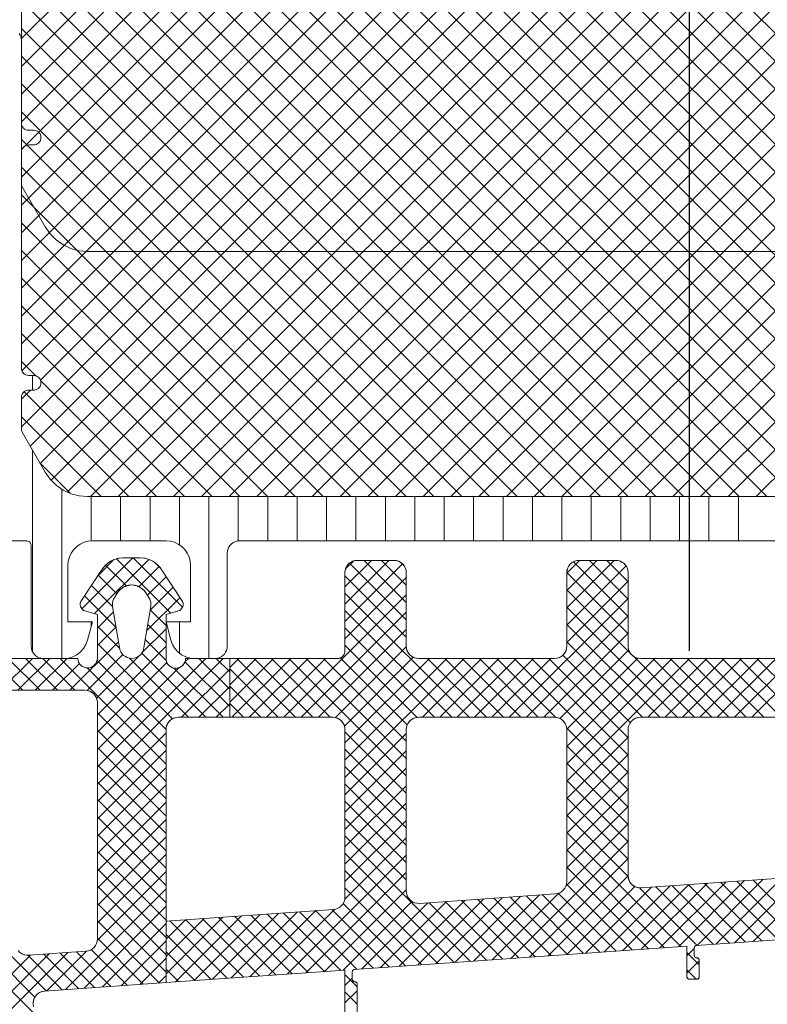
# Model space of a CAD drawing. Header units: metres. Extents: x 69 to 122.5, y -21.4 to -4.6.
# Tile 129 of 250: x 77.3527 to 77.3832, y -12.2938 to -12.2537. Entities that reach past the tile are written whole.
import ezdxf

# ---------------------------------------------------------------- set-up
doc = ezdxf.new("R2010")
doc.units = ezdxf.units.M
doc.header["$LTSCALE"] = 0.02
doc.linetypes.add('center-3', pattern=[5.97125, 2.81, -1.405, 0.35125, -1.405])
doc.layers.add('026_Fensterarbeiten-330 allg.', color=7, linetype='Continuous', lineweight=9)
doc.layers.add('032_Metallarbeiten-Fenster', color=7, linetype='Continuous', lineweight=5)

msp = doc.modelspace()

# ---------------------------------------------------------------- linework, layer by layer
at = {"layer": '026_Fensterarbeiten-330 allg.', "linetype": 'center-3', "lineweight": 25}
msp.add_line((77.38, -12.279409), (77.38, -12.178933), dxfattribs=at)
at = {"layer": '032_Metallarbeiten-Fenster', "color": 251, "linetype": 'Continuous', "lineweight": 9, "true_color": 0x555555}
for p, q in [((77.35275, -12.254435), (77.37577, -12.231415)), ((77.35275, -12.255567), (77.376901, -12.231415)), ((77.35275, -12.256698), (77.378033, -12.231415)), ((77.35275, -12.257829), (77.379164, -12.231415)), ((77.35275, -12.258961), (77.380296, -12.231415)), ((77.35275, -12.260092), (77.381427, -12.231415)), ((77.35275, -12.261223), (77.382558, -12.231415)), ((77.35275, -12.262355), (77.38369, -12.231415)), ((77.35275, -12.263486), (77.384821, -12.231415)), ((77.35275, -12.264618), (77.385952, -12.231415)), ((77.35275, -12.265749), (77.387084, -12.231415)), ((77.35275, -12.26688), (77.388215, -12.231415)), ((77.35275, -12.270274), (77.391609, -12.231415)), ((77.352774, -12.267988), (77.389346, -12.231415)), ((77.353106, -12.27105), (77.392741, -12.231415)), ((77.35352, -12.271767), (77.393872, -12.231415)), ((77.35353, -12.268363), (77.390478, -12.231415)), ((77.353903, -12.231415), (77.395603, -12.273115)), ((77.353969, -12.272449), (77.395003, -12.231415)), ((77.354623, -12.272927), (77.396135, -12.231415)), ((77.355034, -12.231415), (77.396734, -12.273115)), ((77.355566, -12.273115), (77.397266, -12.231415)), ((77.356166, -12.231415), (77.397677, -12.272926)), ((77.356697, -12.273115), (77.398397, -12.231415)), ((77.357297, -12.231415), (77.398331, -12.272449)), ((77.358428, -12.231415), (77.39878, -12.271767)), ((77.35956, -12.231415), (77.399194, -12.271049)), ((77.360691, -12.231415), (77.399549, -12.270274)), ((77.353056, -12.2317), (77.394471, -12.273115)), ((77.357829, -12.273115), (77.399244, -12.2317)), ((77.35275, -12.232525), (77.39334, -12.273115)), ((77.35896, -12.273115), (77.39955, -12.232525)), ((77.35275, -12.233656), (77.392209, -12.273115)), ((77.360092, -12.273115), (77.39955, -12.233656)), ((77.35275, -12.234788), (77.391077, -12.273115)), ((77.361223, -12.273115), (77.39955, -12.234788)), ((77.35275, -12.235919), (77.389946, -12.273115)), ((77.362354, -12.273115), (77.39955, -12.235919)), ((77.35275, -12.23705), (77.388815, -12.273115)), ((77.363486, -12.273115), (77.39955, -12.23705)), ((77.35275, -12.238182), (77.387683, -12.273115)), ((77.364617, -12.273115), (77.39955, -12.238182)), ((77.35275, -12.239313), (77.386552, -12.273115)), ((77.365748, -12.273115), (77.39955, -12.239313)), ((77.35275, -12.240445), (77.38542, -12.273115)), ((77.36688, -12.273115), (77.39955, -12.240445)), ((77.35275, -12.241576), (77.384289, -12.273115)), ((77.368011, -12.273115), (77.39955, -12.241576)), ((77.35275, -12.242707), (77.383158, -12.273115)), ((77.369143, -12.273115), (77.39955, -12.242707)), ((77.35275, -12.243839), (77.382026, -12.273115)), ((77.370274, -12.273115), (77.39955, -12.243839)), ((77.35275, -12.24497), (77.380895, -12.273115)), ((77.371405, -12.273115), (77.39955, -12.24497)), ((77.35275, -12.246101), (77.379764, -12.273115)), ((77.372537, -12.273115), (77.39955, -12.246101)), ((77.35275, -12.247233), (77.378632, -12.273115)), ((77.373668, -12.273115), (77.39955, -12.247233)), ((77.35275, -12.248364), (77.377501, -12.273115)), ((77.374799, -12.273115), (77.39955, -12.248364)), ((77.35275, -12.249496), (77.376369, -12.273115)), ((77.375931, -12.273115), (77.39955, -12.249496)), ((77.35275, -12.250627), (77.375238, -12.273115)), ((77.377062, -12.273115), (77.39955, -12.250627)), ((77.35275, -12.251758), (77.374107, -12.273115)), ((77.378193, -12.273115), (77.39955, -12.251758)), ((77.35275, -12.25289), (77.372975, -12.273115)), ((77.379325, -12.273115), (77.39955, -12.25289)), ((77.35275, -12.254021), (77.371844, -12.273115)), ((77.380456, -12.273115), (77.39955, -12.254021)), ((77.35275, -12.255152), (77.370713, -12.273115)), ((77.381588, -12.273115), (77.39955, -12.255152)), ((77.35275, -12.256284), (77.369581, -12.273115)), ((77.382719, -12.273115), (77.39955, -12.256284)), ((77.35275, -12.257415), (77.36845, -12.273115)), ((77.35275, -12.258547), (77.367318, -12.273115)), ((77.35275, -12.259678), (77.366187, -12.273115)), ((77.35275, -12.260809), (77.365056, -12.273115)), ((77.35275, -12.261941), (77.363924, -12.273115)), ((77.35275, -12.263072), (77.362793, -12.273115)), ((77.35275, -12.264203), (77.361662, -12.273115)), ((77.35275, -12.265335), (77.36053, -12.273115)), ((77.35275, -12.266466), (77.359399, -12.273115)), ((77.35275, -12.267598), (77.353338, -12.268186)), ((77.3532, -12.26877), (77.3532, -12.268171)), ((77.353536, -12.268383), (77.358268, -12.273115)), ((77.35275, -12.269143), (77.353123, -12.26877)), ((77.35286, -12.268839), (77.357136, -12.273115)), ((77.35275, -12.269861), (77.356005, -12.273115)), ((77.3532, -12.279428), (77.3532, -12.271212)), ((77.353513, -12.271755), (77.354738, -12.27298)), ((77.3544, -12.279715), (77.3544, -12.27281)), ((77.3556, -12.27492), (77.3556, -12.273115)), ((77.3568, -12.274915), (77.3568, -12.273115)), ((77.358, -12.274915), (77.358, -12.273115)), ((77.3592, -12.275084), (77.3592, -12.273115)), ((77.3604, -12.279715), (77.3604, -12.273115)), ((77.3616, -12.27492), (77.3616, -12.273115)), ((77.3628, -12.274915), (77.3628, -12.273115)), ((77.364, -12.274915), (77.364, -12.273115)), ((77.3652, -12.274915), (77.3652, -12.273115)), ((77.3664, -12.274915), (77.3664, -12.273115)), ((77.3676, -12.274915), (77.3676, -12.273115)), ((77.3688, -12.274915), (77.3688, -12.273115)), ((77.37, -12.274915), (77.37, -12.273115)), ((77.3712, -12.274915), (77.3712, -12.273115)), ((77.3724, -12.274915), (77.3724, -12.273115)), ((77.3736, -12.274915), (77.3736, -12.273115)), ((77.3748, -12.274915), (77.3748, -12.273115)), ((77.376, -12.274915), (77.376, -12.273115)), ((77.3772, -12.274915), (77.3772, -12.273115)), ((77.3784, -12.274915), (77.3784, -12.273115)), ((77.3796, -12.274915), (77.3796, -12.273115)), ((77.3808, -12.274915), (77.3808, -12.273115)), ((77.382, -12.274915), (77.382, -12.273115)), ((77.355222, -12.277694), (77.3573, -12.275616)), ((77.35932, -12.277627), (77.357309, -12.275616)), ((77.355737, -12.277886), (77.357947, -12.275676)), ((77.355877, -12.276332), (77.356523, -12.275685)), ((77.357034, -12.276755), (77.356184, -12.275905)), ((77.358849, -12.277862), (77.356635, -12.275648)), ((77.357541, -12.276789), (77.358367, -12.275963)), ((77.358388, -12.275987), (77.358239, -12.275839)), ((77.36595, -12.276797), (77.367031, -12.275715)), ((77.36595, -12.277504), (77.367738, -12.275715)), ((77.36595, -12.278211), (77.368301, -12.27586)), ((77.365975, -12.276064), (77.366298, -12.275741)), ((77.36845, -12.278141), (77.366137, -12.275828)), ((77.36845, -12.277434), (77.366731, -12.275715)), ((77.36845, -12.276726), (77.367438, -12.275715)), ((77.368355, -12.275925), (77.36824, -12.27581)), ((77.375, -12.276232), (77.375517, -12.275715)), ((77.375, -12.276939), (77.376224, -12.275715)), ((77.375, -12.277646), (77.376931, -12.275715)), ((77.375, -12.278354), (77.377415, -12.275938)), ((77.3775, -12.277998), (77.375273, -12.275772)), ((77.3775, -12.277291), (77.375923, -12.275715)), ((77.3775, -12.276584), (77.376631, -12.275715)), ((77.356645, -12.277073), (77.355888, -12.276316)), ((77.357897, -12.27714), (77.358655, -12.276382)), ((77.36845, -12.278848), (77.36595, -12.276348)), ((77.36595, -12.278918), (77.36845, -12.276418)), ((77.3775, -12.278705), (77.375, -12.276206)), ((77.356475, -12.27761), (77.355604, -12.27674)), ((77.358003, -12.277741), (77.358939, -12.276806)), ((77.375, -12.279061), (77.3775, -12.276561)), ((77.356616, -12.278459), (77.355321, -12.277163)), ((77.357861, -12.27859), (77.359222, -12.277229)), ((77.36346, -12.282115), (77.36845, -12.277125)), ((77.37101, -12.282115), (77.36595, -12.277055)), ((77.377601, -12.279514), (77.375, -12.276912)), ((77.372652, -12.282115), (77.3775, -12.277268)), ((77.379495, -12.282115), (77.375, -12.27762)), ((77.381845, -12.282115), (77.38655, -12.27741)), ((77.35585, -12.278481), (77.35651, -12.27782)), ((77.35865, -12.27837), (77.358005, -12.277726)), ((77.364167, -12.282115), (77.36845, -12.277832)), ((77.370303, -12.282115), (77.36595, -12.277762)), ((77.373359, -12.282115), (77.3775, -12.277975)), ((77.3556, -12.278402), (77.3556, -12.278215)), ((77.35676, -12.27931), (77.35585, -12.278399)), ((77.35585, -12.279188), (77.356611, -12.278426)), ((77.35865, -12.279078), (77.357904, -12.278332)), ((77.3592, -12.279495), (77.3592, -12.278215)), ((77.378788, -12.282115), (77.375, -12.278327)), ((77.382552, -12.282115), (77.38655, -12.278117)), ((77.357656, -12.279502), (77.35865, -12.278509)), ((77.364874, -12.282115), (77.36845, -12.27854)), ((77.369596, -12.282115), (77.36595, -12.278469)), ((77.374066, -12.282115), (77.3775, -12.278682)), ((77.354729, -12.281015), (77.356712, -12.279032)), ((77.358918, -12.282175), (77.35585, -12.279106)), ((77.35585, -12.282015), (77.35865, -12.279216)), ((77.358657, -12.279792), (77.357803, -12.278938)), ((77.365566, -12.28213), (77.368452, -12.279244)), ((77.368894, -12.282121), (77.36595, -12.279176)), ((77.378081, -12.282115), (77.375, -12.279034)), ((77.355429, -12.281023), (77.356892, -12.27956)), ((77.355817, -12.281341), (77.357542, -12.279617)), ((77.360273, -12.282115), (77.357658, -12.2795)), ((77.37472, -12.282169), (77.377525, -12.279364)), ((77.377589, -12.282331), (77.374839, -12.27958)), ((77.380202, -12.282115), (77.3777, -12.279613)), ((77.352809, -12.281015), (77.351509, -12.279715)), ((77.351901, -12.281015), (77.353201, -12.279715)), ((77.353516, -12.281015), (77.352216, -12.279715)), ((77.352608, -12.281015), (77.353908, -12.279715)), ((77.354223, -12.281015), (77.352923, -12.279715)), ((77.353315, -12.281015), (77.354615, -12.279715)), ((77.35493, -12.281015), (77.35363, -12.279715)), ((77.354022, -12.281015), (77.355117, -12.279921)), ((77.35865, -12.284028), (77.354337, -12.279715)), ((77.355051, -12.279721), (77.355044, -12.279715)), ((77.35865, -12.282614), (77.355836, -12.279799)), ((77.35585, -12.284137), (77.360272, -12.279715)), ((77.35585, -12.284844), (77.360979, -12.279715)), ((77.35585, -12.282723), (77.358689, -12.279884)), ((77.359566, -12.282115), (77.357154, -12.279704)), ((77.359422, -12.279858), (77.359565, -12.279715)), ((77.36125, -12.281678), (77.359424, -12.279852)), ((77.36125, -12.28097), (77.359994, -12.279715)), ((77.36125, -12.280263), (77.360701, -12.279715)), ((77.36125, -12.280083), (77.361617, -12.279715)), ((77.36125, -12.28079), (77.362324, -12.279715)), ((77.36125, -12.281497), (77.363031, -12.279715)), ((77.361338, -12.282115), (77.363738, -12.279715)), ((77.363939, -12.282115), (77.361539, -12.279715)), ((77.362046, -12.282115), (77.364446, -12.279715)), ((77.364646, -12.282115), (77.362246, -12.279715)), ((77.362753, -12.282115), (77.365153, -12.279715)), ((77.365353, -12.282115), (77.362953, -12.279715)), ((77.36845, -12.284505), (77.36366, -12.279715)), ((77.36845, -12.283798), (77.364367, -12.279715)), ((77.36845, -12.28309), (77.365074, -12.279715)), ((77.368488, -12.282422), (77.36576, -12.279694)), ((77.365927, -12.282476), (77.368737, -12.279666)), ((77.36595, -12.283161), (77.369395, -12.279715)), ((77.36595, -12.283868), (77.370102, -12.279715)), ((77.36595, -12.284575), (77.37081, -12.279715)), ((77.369117, -12.282115), (77.371517, -12.279715)), ((77.371717, -12.282115), (77.369317, -12.279715)), ((77.369824, -12.282115), (77.372224, -12.279715)), ((77.372424, -12.282115), (77.370024, -12.279715)), ((77.370531, -12.282115), (77.372931, -12.279715)), ((77.373131, -12.282115), (77.370731, -12.279715)), ((77.371238, -12.282115), (77.373638, -12.279715)), ((77.373838, -12.282115), (77.371438, -12.279715)), ((77.371945, -12.282115), (77.374345, -12.279715)), ((77.37455, -12.28212), (77.372145, -12.279715)), ((77.3775, -12.284362), (77.372852, -12.279715)), ((77.3775, -12.283655), (77.37356, -12.279715)), ((77.3775, -12.282948), (77.374267, -12.279715)), ((77.374998, -12.282598), (77.377893, -12.279703)), ((77.375, -12.283303), (77.378588, -12.279715)), ((77.375, -12.28401), (77.379295, -12.279715)), ((77.375, -12.284717), (77.380002, -12.279715)), ((77.378309, -12.282115), (77.380709, -12.279715)), ((77.380909, -12.282115), (77.378509, -12.279715)), ((77.379016, -12.282115), (77.381416, -12.279715)), ((77.381616, -12.282115), (77.379216, -12.279715)), ((77.379723, -12.282115), (77.382123, -12.279715)), ((77.382323, -12.282115), (77.379923, -12.279715)), ((77.38043, -12.282115), (77.38283, -12.279715)), ((77.383031, -12.282115), (77.380631, -12.279715)), ((77.381137, -12.282115), (77.383542, -12.279711)), ((77.38655, -12.284927), (77.381338, -12.279715)), ((77.38655, -12.28422), (77.382045, -12.279715)), ((77.38655, -12.283513), (77.382752, -12.279715)), ((77.35865, -12.283321), (77.355428, -12.280099)), ((77.35585, -12.28343), (77.359192, -12.280088)), ((77.36098, -12.282115), (77.358972, -12.280108)), ((77.359286, -12.282115), (77.36125, -12.280152)), ((77.363232, -12.282115), (77.36125, -12.280133)), ((77.359993, -12.282115), (77.36125, -12.280859)), ((77.362524, -12.282115), (77.36125, -12.28084)), ((77.3607, -12.282115), (77.36125, -12.281566)), ((77.361817, -12.282115), (77.36125, -12.281547)), ((77.35865, -12.284735), (77.35585, -12.281935)), ((77.35865, -12.285442), (77.35585, -12.282642)), ((77.35585, -12.285551), (77.35865, -12.282751)), ((77.36845, -12.285212), (77.36595, -12.282712)), ((77.36595, -12.285282), (77.36845, -12.282782)), ((77.3775, -12.285069), (77.374995, -12.282564)), ((77.375, -12.285425), (77.3775, -12.282925)), ((77.35865, -12.286149), (77.35585, -12.283349)), ((77.35585, -12.286258), (77.35865, -12.283458)), ((77.36845, -12.285919), (77.36595, -12.283419)), ((77.36595, -12.285989), (77.36845, -12.283489)), ((77.3775, -12.285776), (77.375, -12.283276)), ((77.375, -12.286132), (77.3775, -12.283632)), ((77.35865, -12.286856), (77.35585, -12.284056)), ((77.3775, -12.286484), (77.375, -12.283984)), ((77.35585, -12.286965), (77.35865, -12.284165)), ((77.36845, -12.286626), (77.36595, -12.284126)), ((77.36595, -12.286696), (77.36845, -12.284196)), ((77.375, -12.286839), (77.3775, -12.284339)), ((77.35865, -12.287564), (77.35585, -12.284764)), ((77.35585, -12.287672), (77.35865, -12.284872)), ((77.36845, -12.287333), (77.36595, -12.284833)), ((77.3775, -12.287191), (77.375, -12.284691)), ((77.36595, -12.287404), (77.36845, -12.284904)), ((77.375, -12.287546), (77.3775, -12.285046)), ((77.35865, -12.288271), (77.35585, -12.285471)), ((77.35585, -12.288379), (77.35865, -12.285579)), ((77.36845, -12.28804), (77.36595, -12.28554)), ((77.36595, -12.288111), (77.36845, -12.285611)), ((77.3775, -12.287898), (77.375, -12.285398)), ((77.375, -12.288253), (77.3775, -12.285753)), ((77.38108, -12.291364), (77.38655, -12.285895)), ((77.35865, -12.288978), (77.35585, -12.286178)), ((77.35585, -12.289086), (77.35865, -12.286286)), ((77.36845, -12.288747), (77.36595, -12.286247)), ((77.36595, -12.288818), (77.36845, -12.286318)), ((77.374967, -12.288993), (77.3775, -12.28646)), ((77.377503, -12.288609), (77.375, -12.286105)), ((77.379652, -12.291464), (77.375, -12.286812)), ((77.381841, -12.291311), (77.38655, -12.286603)), ((77.35865, -12.289685), (77.35585, -12.286885)), ((77.35585, -12.289794), (77.35865, -12.286994)), ((77.365942, -12.289533), (77.36845, -12.287025)), ((77.37106, -12.292065), (77.36595, -12.286954)), ((77.372717, -12.291949), (77.3775, -12.287167)), ((77.35865, -12.290392), (77.35585, -12.287592)), ((77.370399, -12.292111), (77.36595, -12.287661)), ((77.378991, -12.291511), (77.375, -12.287519)), ((77.382601, -12.291258), (77.38655, -12.28731)), ((77.35585, -12.290501), (77.35865, -12.287701)), ((77.363594, -12.292587), (77.36845, -12.287732)), ((77.373478, -12.291896), (77.3775, -12.287874)), ((77.355845, -12.291213), (77.35865, -12.288408)), ((77.35865, -12.291099), (77.35585, -12.288299)), ((77.364354, -12.292534), (77.36845, -12.288439)), ((77.369739, -12.292158), (77.36595, -12.288369)), ((77.37833, -12.291557), (77.375, -12.288226)), ((77.374238, -12.291843), (77.3775, -12.288581)), ((77.378039, -12.291577), (77.380734, -12.288883)), ((77.3788, -12.291524), (77.381494, -12.288829)), ((77.37956, -12.291471), (77.382254, -12.288776)), ((77.38032, -12.291418), (77.383015, -12.288723)), ((77.382956, -12.291233), (77.380614, -12.288891)), ((77.383617, -12.291187), (77.381275, -12.288845)), ((77.384278, -12.291141), (77.381936, -12.288799)), ((77.384939, -12.291095), (77.382597, -12.288752)), ((77.354545, -12.29322), (77.35865, -12.289115)), ((77.35865, -12.291806), (77.35585, -12.289006)), ((77.365115, -12.292481), (77.36845, -12.289146)), ((77.369078, -12.292204), (77.36595, -12.289076)), ((77.371957, -12.292002), (77.374677, -12.289282)), ((77.377008, -12.291649), (77.374651, -12.289292)), ((77.377669, -12.291603), (77.374988, -12.288921)), ((77.374998, -12.29179), (77.377773, -12.289015)), ((77.375759, -12.291737), (77.378453, -12.289042)), ((77.376519, -12.291683), (77.379213, -12.288989)), ((77.377279, -12.29163), (77.379974, -12.288936)), ((77.380313, -12.291418), (77.377964, -12.289069)), ((77.380974, -12.291372), (77.378631, -12.28903)), ((77.381635, -12.291326), (77.379292, -12.288983)), ((77.382295, -12.29128), (77.379953, -12.288937)), ((77.353755, -12.293275), (77.350135, -12.289655)), ((77.365875, -12.292428), (77.368679, -12.289624)), ((77.366635, -12.292375), (77.36933, -12.28968)), ((77.367396, -12.292321), (77.37009, -12.289627)), ((77.368156, -12.292268), (77.37085, -12.289574)), ((77.368916, -12.292215), (77.371611, -12.289521)), ((77.371721, -12.292019), (77.369379, -12.289677)), ((77.369676, -12.292162), (77.372371, -12.289467)), ((77.372382, -12.291973), (77.37004, -12.28963)), ((77.370437, -12.292109), (77.373131, -12.289414)), ((77.373043, -12.291927), (77.370701, -12.289584)), ((77.371197, -12.292056), (77.373891, -12.289361)), ((77.373704, -12.29188), (77.371362, -12.289538)), ((77.374365, -12.291834), (77.372022, -12.289492)), ((77.375026, -12.291788), (77.372683, -12.289446)), ((77.375687, -12.291742), (77.373344, -12.289399)), ((77.376347, -12.291695), (77.374005, -12.289353)), ((77.355305, -12.293167), (77.35865, -12.289822)), ((77.35865, -12.292513), (77.35585, -12.289713)), ((77.361313, -12.292747), (77.364008, -12.290052)), ((77.362074, -12.292694), (77.364768, -12.289999)), ((77.362834, -12.29264), (77.365534, -12.289941)), ((77.365773, -12.292435), (77.363431, -12.290093)), ((77.366434, -12.292389), (77.364092, -12.290046)), ((77.367095, -12.292342), (77.364753, -12.29)), ((77.367756, -12.292296), (77.365414, -12.289954)), ((77.368417, -12.29225), (77.365876, -12.289709)), ((77.358382, -12.292952), (77.35585, -12.29042)), ((77.35865, -12.292581), (77.360967, -12.290265)), ((77.35865, -12.291874), (77.360207, -12.290318)), ((77.35865, -12.291167), (77.359446, -12.290371)), ((77.35865, -12.29046), (77.358686, -12.290424)), ((77.361147, -12.292758), (77.358805, -12.290416)), ((77.359033, -12.292906), (77.361727, -12.290212)), ((77.361808, -12.292712), (77.359465, -12.29037)), ((77.359793, -12.292853), (77.362487, -12.290159)), ((77.362469, -12.292666), (77.360126, -12.290324)), ((77.360553, -12.2928), (77.363248, -12.290105)), ((77.36313, -12.29262), (77.360787, -12.290277)), ((77.36379, -12.292574), (77.361448, -12.290231)), ((77.364451, -12.292527), (77.362109, -12.290185)), ((77.365112, -12.292481), (77.36277, -12.290139)), ((77.353301, -12.293528), (77.350426, -12.290653)), ((77.356066, -12.293114), (77.35865, -12.290529)), ((77.357721, -12.292998), (77.35585, -12.291128)), ((77.356826, -12.293061), (77.35865, -12.291236)), ((77.360486, -12.292805), (77.35865, -12.290969)), ((77.353361, -12.294295), (77.350716, -12.29165)), ((77.353785, -12.293273), (77.355403, -12.291655)), ((77.356399, -12.29309), (77.354994, -12.291685)), ((77.35706, -12.293044), (77.355603, -12.291588)), ((77.359825, -12.292851), (77.35865, -12.291676)), ((77.3799, -12.291838), (77.3802, -12.291538)), ((77.351296, -12.293641), (77.353121, -12.291816)), ((77.351455, -12.294189), (77.353881, -12.291763)), ((77.351614, -12.294736), (77.354641, -12.29171)), ((77.354416, -12.293229), (77.353007, -12.29182)), ((77.355077, -12.293183), (77.353672, -12.291777)), ((77.355738, -12.293137), (77.354333, -12.291731)), ((77.357586, -12.293007), (77.35865, -12.291943)), ((77.3804, -12.292212), (77.3799, -12.291712)), ((77.3799, -12.292545), (77.3804, -12.292045)), ((77.359164, -12.292897), (77.35865, -12.292383)), ((77.380277, -12.292796), (77.3799, -12.292419)), ((77.358346, -12.292954), (77.35865, -12.29265)), ((77.36645, -12.293111), (77.36595, -12.292611)), ((77.36595, -12.29306), (77.36625, -12.29276)), ((77.36595, -12.293767), (77.36645, -12.293267)), ((77.36645, -12.293818), (77.36595, -12.293318))]:
    msp.add_line(p, q, dxfattribs=at)
at = {"layer": '032_Metallarbeiten-Fenster', "lineweight": 13}
for points in [[(77.396847, -12.263115), (77.355453, -12.263115), (77.355453, -12.263115), (77.355106, -12.263085), (77.354769, -12.262995), (77.354453, -12.262847), (77.354168, -12.262647), (77.353921, -12.262401), (77.353721, -12.262115), (77.352777, -12.26048), (77.352777, -12.26048), (77.352762, -12.260449), (77.352753, -12.260415), (77.35275, -12.26038), (77.35275, -12.259053), (77.35275, -12.259053), (77.352759, -12.258997), (77.352778, -12.258943), (77.352807, -12.258895), (77.352844, -12.258852), (77.352889, -12.258817), (77.352939, -12.258792), (77.352994, -12.258776), (77.35305, -12.25877), (77.35325, -12.25877), (77.35325, -12.25877), (77.353302, -12.258766), (77.353353, -12.258752), (77.3534, -12.25873), (77.353443, -12.2587), (77.35348, -12.258663), (77.35351, -12.258621), (77.353532, -12.258573), (77.353545, -12.258523), (77.35355, -12.258471), (77.35355, -12.258471), (77.353545, -12.258419), (77.353532, -12.258368), (77.35351, -12.258321), (77.35348, -12.258278), (77.353443, -12.258242), (77.3534, -12.258212), (77.353353, -12.25819), (77.353302, -12.258176), (77.35325, -12.258171), (77.35305, -12.258171), (77.35305, -12.258171), (77.352991, -12.258166), (77.352935, -12.258149), (77.352883, -12.258121), (77.352838, -12.258084), (77.3528, -12.258038), (77.352773, -12.257986), (77.352756, -12.25793), (77.35275, -12.257871), (77.35275, -12.232415)], [(77.352655, -12.25423), (77.352695, -12.254287), (77.352725, -12.25435), (77.352743, -12.254417), (77.352749, -12.254486), (77.352749, -12.26787), (77.352749, -12.26787), (77.352753, -12.267922), (77.352767, -12.267973), (77.352789, -12.268021), (77.352819, -12.268064), (77.352856, -12.268101), (77.352899, -12.268131), (77.352947, -12.268153), (77.352998, -12.268167), (77.35305, -12.268171), (77.353251, -12.268171), (77.353251, -12.268171), (77.353303, -12.268176), (77.353353, -12.26819), (77.3534, -12.268212), (77.353443, -12.268242), (77.35348, -12.268278), (77.35351, -12.268321), (77.353532, -12.268368), (77.353546, -12.268419), (77.35355, -12.268471), (77.35355, -12.268471), (77.353546, -12.268523), (77.353532, -12.268573), (77.35351, -12.268621), (77.35348, -12.268663), (77.353443, -12.2687), (77.3534, -12.26873), (77.353353, -12.268752), (77.353303, -12.268766), (77.353251, -12.26877), (77.35305, -12.26877), (77.35305, -12.26877), (77.352996, -12.268775), (77.352944, -12.26879), (77.352895, -12.268814), (77.352851, -12.268846), (77.352814, -12.268885), (77.352785, -12.268931), (77.352764, -12.268981), (77.352752, -12.269034), (77.352751, -12.269088), (77.352751, -12.27038), (77.352751, -12.27038), (77.352754, -12.270415), (77.352763, -12.270449), (77.352777, -12.27048), (77.353721, -12.272115), (77.353721, -12.272115), (77.353921, -12.272401), (77.354168, -12.272647), (77.354453, -12.272847), (77.354769, -12.272995), (77.355106, -12.273085), (77.355453, -12.273115), (77.396847, -12.273115)], [(77.39065, -12.274915), (77.36165, -12.274915), (77.36165, -12.274915), (77.361563, -12.274923), (77.361479, -12.274945), (77.3614, -12.274982), (77.361329, -12.275032), (77.361267, -12.275094), (77.361217, -12.275165), (77.36118, -12.275244), (77.361158, -12.275328), (77.36115, -12.275415), (77.36115, -12.279215), (77.36115, -12.279215), (77.361143, -12.279302), (77.36112, -12.279386), (77.361083, -12.279465), (77.361033, -12.279537), (77.360972, -12.279598), (77.3609, -12.279648), (77.360821, -12.279685), (77.360737, -12.279708), (77.36065, -12.279715), (77.359819, -12.279715), (77.359819, -12.279715), (77.359633, -12.279698), (77.359454, -12.279646), (77.359287, -12.279562), (77.359139, -12.279448), (77.359015, -12.279309), (77.358918, -12.279149), (77.358853, -12.278974), (77.35865, -12.278215), (77.35965, -12.278215), (77.35965, -12.275915), (77.35965, -12.275915), (77.359635, -12.275741), (77.35959, -12.275573), (77.359516, -12.275415), (77.359416, -12.275272), (77.359293, -12.275149), (77.35915, -12.275049), (77.358992, -12.274975), (77.358824, -12.27493), (77.35865, -12.274915), (77.35565, -12.274915), (77.35565, -12.274915), (77.355476, -12.27493), (77.355308, -12.274975), (77.35515, -12.275049), (77.355007, -12.275149), (77.354884, -12.275272), (77.354784, -12.275415), (77.35471, -12.275573), (77.354665, -12.275741), (77.35465, -12.275915), (77.35465, -12.278215), (77.35565, -12.278215), (77.355447, -12.278974), (77.355447, -12.278974), (77.355382, -12.279149), (77.355285, -12.279309), (77.355161, -12.279448), (77.355013, -12.279562), (77.354846, -12.279646), (77.354667, -12.279698), (77.354481, -12.279715), (77.35365, -12.279715), (77.35365, -12.279715), (77.353563, -12.279708), (77.353479, -12.279685), (77.3534, -12.279648), (77.353329, -12.279598), (77.353267, -12.279537), (77.353217, -12.279465), (77.35318, -12.279386), (77.353158, -12.279302), (77.35315, -12.279215), (77.35315, -12.275115), (77.35315, -12.275115), (77.353147, -12.27508), (77.353138, -12.275047), (77.353123, -12.275015), (77.353103, -12.274987), (77.353079, -12.274962), (77.35305, -12.274942), (77.353019, -12.274927), (77.352985, -12.274918), (77.35295, -12.274915), (77.35111, -12.274915)], [(77.353234, -12.293831), (77.353232, -12.293741), (77.353247, -12.293654), (77.353277, -12.29357), (77.353321, -12.293492), (77.353378, -12.293424), (77.353447, -12.293367), (77.353524, -12.293323), (77.353608, -12.293294), (77.353696, -12.293279), (77.35865, -12.292933), (77.35865, -12.282615), (77.35865, -12.282615), (77.358658, -12.282528), (77.35868, -12.282444), (77.358717, -12.282365), (77.358767, -12.282294), (77.358829, -12.282232), (77.3589, -12.282182), (77.358979, -12.282145), (77.359063, -12.282123), (77.35915, -12.282115), (77.36125, -12.282115), (77.36125, -12.279715), (77.35945, -12.279715), (77.35945, -12.279715), (77.359443, -12.279785), (77.359425, -12.279852), (77.359396, -12.279915), (77.359356, -12.279972), (77.359307, -12.280022), (77.35925, -12.280062), (77.359186, -12.280091), (77.359119, -12.280109), (77.35905, -12.280115), (77.35905, -12.280115), (77.35898, -12.280109), (77.358913, -12.280091), (77.35885, -12.280062), (77.358792, -12.280022), (77.358743, -12.279972), (77.358703, -12.279915), (77.358674, -12.279852), (77.358656, -12.279785), (77.35865, -12.279715), (77.35865, -12.277916), (77.359164, -12.277778), (77.359164, -12.277778), (77.359211, -12.277754), (77.359252, -12.277722), (77.359288, -12.277683), (77.359316, -12.277639), (77.359336, -12.277591), (77.359347, -12.27754), (77.359349, -12.277487), (77.359342, -12.277436), (77.359327, -12.277386), (77.358478, -12.276116), (77.358478, -12.276116), (77.358378, -12.275973), (77.358254, -12.27585), (77.358112, -12.27575), (77.357954, -12.275676), (77.357785, -12.275631), (77.357612, -12.275616), (77.356888, -12.275616), (77.356888, -12.275616), (77.356714, -12.275631), (77.356545, -12.275676), (77.356388, -12.27575), (77.356245, -12.27585), (77.356121, -12.275973), (77.356022, -12.276116), (77.355172, -12.277386), (77.355172, -12.277386), (77.355157, -12.277436), (77.35515, -12.277487), (77.355152, -12.27754), (77.355163, -12.277591), (77.355183, -12.277639), (77.355212, -12.277683), (77.355247, -12.277722), (77.355288, -12.277754), (77.355335, -12.277778), (77.35585, -12.277916), (77.35585, -12.279701), (77.35585, -12.279701), (77.355842, -12.279778), (77.35582, -12.279853), (77.355784, -12.279921), (77.355735, -12.279981), (77.355675, -12.280031), (77.355607, -12.280069), (77.355534, -12.280092), (77.355457, -12.280101), (77.355457, -12.280101), (77.355379, -12.280095), (77.355305, -12.280074), (77.355235, -12.280039), (77.355174, -12.279991), (77.355123, -12.279933), (77.355085, -12.279865), (77.35506, -12.279792), (77.35505, -12.279715), (77.349867, -12.279715)], [(77.3835, -12.279715), (77.378, -12.279715), (77.378, -12.279715), (77.377913, -12.279708), (77.377829, -12.279685), (77.37775, -12.279648), (77.377678, -12.279598), (77.377616, -12.279537), (77.377567, -12.279465), (77.37753, -12.279386), (77.377507, -12.279302), (77.3775, -12.279215), (77.3775, -12.276215), (77.3775, -12.276215), (77.377492, -12.276128), (77.377469, -12.276044), (77.377433, -12.275965), (77.377383, -12.275894), (77.377321, -12.275832), (77.37725, -12.275782), (77.377171, -12.275745), (77.377086, -12.275723), (77.377, -12.275715), (77.3755, -12.275715), (77.3755, -12.275715), (77.375413, -12.275723), (77.375329, -12.275745), (77.37525, -12.275782), (77.375178, -12.275832), (77.375116, -12.275894), (77.375067, -12.275965), (77.37503, -12.276044), (77.375007, -12.276128), (77.375, -12.276215), (77.375, -12.279215), (77.374992, -12.279302), (77.374969, -12.279386), (77.374933, -12.279465), (77.374883, -12.279537), (77.374821, -12.279598), (77.37475, -12.279648), (77.374671, -12.279685), (77.374586, -12.279708), (77.3745, -12.279715), (77.36895, -12.279715), (77.36895, -12.279715), (77.368863, -12.279708), (77.368779, -12.279685), (77.3687, -12.279648), (77.368628, -12.279598), (77.368567, -12.279537), (77.368517, -12.279465), (77.36848, -12.279386), (77.368457, -12.279302), (77.36845, -12.279215), (77.36845, -12.276215), (77.36845, -12.276215), (77.368442, -12.276128), (77.368419, -12.276044), (77.368383, -12.275965), (77.368333, -12.275894), (77.368271, -12.275832), (77.3682, -12.275782), (77.368121, -12.275745), (77.368036, -12.275723), (77.36795, -12.275715), (77.36645, -12.275715), (77.36645, -12.275715), (77.366363, -12.275723), (77.366279, -12.275745), (77.3662, -12.275782), (77.366128, -12.275832), (77.366067, -12.275894), (77.366017, -12.275965), (77.36598, -12.276044), (77.365957, -12.276128), (77.36595, -12.276215), (77.36595, -12.279415), (77.36595, -12.279415), (77.365945, -12.279467), (77.365931, -12.279518), (77.365909, -12.279565), (77.365879, -12.279608), (77.365842, -12.279645), (77.3658, -12.279675), (77.365752, -12.279697), (77.365702, -12.279711), (77.36565, -12.279715), (77.36125, -12.279715), (77.36125, -12.282115), (77.36545, -12.282115), (77.36545, -12.282115), (77.365536, -12.282123), (77.365621, -12.282145), (77.3657, -12.282182), (77.365771, -12.282232), (77.365833, -12.282294), (77.365883, -12.282365), (77.365919, -12.282444), (77.365942, -12.282528), (77.36595, -12.282615), (77.36595, -12.28945), (77.36595, -12.28945), (77.365941, -12.289543), (77.365915, -12.289633), (77.365872, -12.289717), (77.365815, -12.289791), (77.365745, -12.289853), (77.365665, -12.289901), (77.365577, -12.289934), (77.365484, -12.289949), (77.35865, -12.290427), (77.35865, -12.292933), (77.36595, -12.292423), (77.36595, -12.294996)], [(77.352624, -12.291633), (77.352692, -12.291703), (77.352771, -12.291758), (77.35286, -12.291797), (77.352954, -12.291818), (77.353051, -12.291821), (77.355385, -12.291658), (77.355478, -12.291642), (77.355565, -12.29161), (77.355646, -12.291562), (77.355716, -12.2915), (77.355773, -12.291426), (77.355815, -12.291342), (77.355841, -12.291252), (77.35585, -12.291159), (77.35585, -12.281515), (77.35585, -12.281515), (77.355843, -12.281428), (77.35582, -12.281344), (77.355783, -12.281265), (77.355733, -12.281194), (77.355672, -12.281132), (77.3556, -12.281082), (77.355521, -12.281045), (77.355437, -12.281023), (77.35535, -12.281015), (77.350161, -12.281015)], [(77.383534, -12.288687), (77.378034, -12.289071), (77.378034, -12.289071), (77.377943, -12.289069), (77.377854, -12.289051), (77.37777, -12.289017), (77.377693, -12.288968), (77.377627, -12.288906), (77.377572, -12.288833), (77.377532, -12.288751), (77.377508, -12.288663), (77.3775, -12.288573), (77.3775, -12.282615), (77.3775, -12.282615), (77.377507, -12.282528), (77.37753, -12.282444), (77.377567, -12.282365), (77.377616, -12.282294), (77.377678, -12.282232), (77.37775, -12.282182), (77.377829, -12.282145), (77.377913, -12.282123), (77.378, -12.282115), (77.3835, -12.282115)], [(77.36645, -12.294996), (77.36645, -12.292999), (77.36645, -12.292999), (77.366448, -12.292982), (77.366444, -12.292965), (77.366436, -12.292949), (77.366426, -12.292935), (77.366414, -12.292922), (77.3664, -12.292912), (77.366384, -12.292905), (77.366367, -12.292901), (77.36635, -12.292899), (77.36635, -12.292899), (77.366332, -12.292898), (77.366316, -12.292893), (77.3663, -12.292886), (77.366285, -12.292876), (77.366273, -12.292863), (77.366263, -12.292849), (77.366256, -12.292833), (77.366251, -12.292816), (77.36625, -12.292799), (77.36625, -12.292495), (77.36625, -12.292495), (77.366252, -12.292476), (77.366257, -12.292458), (77.366266, -12.292441), (77.366277, -12.292426), (77.366292, -12.292413), (77.366308, -12.292404), (77.366326, -12.292398), (77.366345, -12.292395), (77.3799, -12.291447), (77.3799, -12.292696), (77.3799, -12.292696), (77.379901, -12.292714), (77.379906, -12.29273), (77.379913, -12.292746), (77.379923, -12.292761), (77.379935, -12.292773), (77.37995, -12.292783), (77.379965, -12.29279), (77.379982, -12.292795), (77.38, -12.292796), (77.3803, -12.292796), (77.3803, -12.292796), (77.380317, -12.292795), (77.380334, -12.29279), (77.38035, -12.292783), (77.380364, -12.292773), (77.380376, -12.292761), (77.380386, -12.292746), (77.380393, -12.29273), (77.380398, -12.292714), (77.3804, -12.292696), (77.3804, -12.292024), (77.3804, -12.292024), (77.380398, -12.292006), (77.380394, -12.291989), (77.380386, -12.291974), (77.380376, -12.291959), (77.380364, -12.291947), (77.38035, -12.291937), (77.380334, -12.29193), (77.380317, -12.291925), (77.3803, -12.291924), (77.3803, -12.291924), (77.38028, -12.291922), (77.380261, -12.291916), (77.380244, -12.291907), (77.380229, -12.291894), (77.380217, -12.291879), (77.380207, -12.291862), (77.380202, -12.291843), (77.3802, -12.291824), (77.3802, -12.291519), (77.3802, -12.291519), (77.380202, -12.2915), (77.380207, -12.291482), (77.380216, -12.291465), (77.380227, -12.29145), (77.380242, -12.291438), (77.380258, -12.291428), (77.380276, -12.291422), (77.380295, -12.291419), (77.39385, -12.290472)]]:
    msp.add_lwpolyline(points, dxfattribs=at)
at = {"layer": '032_Metallarbeiten-Fenster', "linetype": 'Continuous', "lineweight": 13}
for points in [[(77.396847, -12.273115), (77.355453, -12.273115), (77.355453, -12.273115), (77.355106, -12.273085), (77.354769, -12.272995), (77.354453, -12.272847), (77.354168, -12.272647), (77.353921, -12.272401), (77.353721, -12.272115), (77.352777, -12.27048), (77.352777, -12.27048), (77.352762, -12.270449), (77.352753, -12.270415), (77.35275, -12.27038), (77.35275, -12.269053), (77.35275, -12.269053), (77.352759, -12.268997), (77.352778, -12.268943), (77.352807, -12.268895), (77.352844, -12.268852), (77.352889, -12.268817), (77.352939, -12.268792), (77.352994, -12.268776), (77.35305, -12.26877), (77.35325, -12.26877), (77.35325, -12.26877), (77.353302, -12.268766), (77.353353, -12.268752), (77.3534, -12.26873), (77.353443, -12.2687), (77.35348, -12.268663), (77.35351, -12.268621), (77.353532, -12.268573), (77.353545, -12.268523), (77.35355, -12.268471), (77.35355, -12.268471), (77.353545, -12.268419), (77.353532, -12.268368), (77.35351, -12.268321), (77.35348, -12.268278), (77.353443, -12.268242), (77.3534, -12.268212), (77.353353, -12.26819), (77.353302, -12.268176), (77.35325, -12.268171), (77.35305, -12.268171), (77.35305, -12.268171), (77.352991, -12.268166), (77.352935, -12.268149), (77.352883, -12.268121), (77.352838, -12.268084), (77.3528, -12.268038), (77.352773, -12.267986), (77.352756, -12.26793), (77.35275, -12.267871), (77.35275, -12.232415)], [(77.352655, -12.25423), (77.352695, -12.254287), (77.352725, -12.25435), (77.352743, -12.254417), (77.352749, -12.254486), (77.352749, -12.26787), (77.352749, -12.26787), (77.352753, -12.267922), (77.352767, -12.267973), (77.352789, -12.268021), (77.352819, -12.268064), (77.352856, -12.268101), (77.352899, -12.268131), (77.352947, -12.268153), (77.352998, -12.268167), (77.35305, -12.268171), (77.353251, -12.268171), (77.353251, -12.268171), (77.353303, -12.268176), (77.353353, -12.26819), (77.3534, -12.268212), (77.353443, -12.268242), (77.35348, -12.268278), (77.35351, -12.268321), (77.353532, -12.268368), (77.353546, -12.268419), (77.35355, -12.268471), (77.35355, -12.268471), (77.353546, -12.268523), (77.353532, -12.268573), (77.35351, -12.268621), (77.35348, -12.268663), (77.353443, -12.2687), (77.3534, -12.26873), (77.353353, -12.268752), (77.353303, -12.268766), (77.353251, -12.26877), (77.35305, -12.26877), (77.35305, -12.26877), (77.352996, -12.268775), (77.352944, -12.26879), (77.352895, -12.268814), (77.352851, -12.268846), (77.352814, -12.268885), (77.352785, -12.268931), (77.352764, -12.268981), (77.352752, -12.269034), (77.352751, -12.269088), (77.352751, -12.27038), (77.352751, -12.27038), (77.352754, -12.270415), (77.352763, -12.270449), (77.352777, -12.27048), (77.353721, -12.272115), (77.353721, -12.272115), (77.353921, -12.272401), (77.354168, -12.272647), (77.354453, -12.272847), (77.354769, -12.272995), (77.355106, -12.273085), (77.355453, -12.273115), (77.396847, -12.273115)], [(77.39065, -12.274915), (77.36165, -12.274915), (77.36165, -12.274915), (77.361563, -12.274923), (77.361479, -12.274945), (77.3614, -12.274982), (77.361329, -12.275032), (77.361267, -12.275094), (77.361217, -12.275165), (77.36118, -12.275244), (77.361158, -12.275328), (77.36115, -12.275415), (77.36115, -12.279215), (77.36115, -12.279215), (77.361143, -12.279302), (77.36112, -12.279386), (77.361083, -12.279465), (77.361033, -12.279537), (77.360972, -12.279598), (77.3609, -12.279648), (77.360821, -12.279685), (77.360737, -12.279708), (77.36065, -12.279715), (77.359819, -12.279715), (77.359819, -12.279715), (77.359633, -12.279698), (77.359454, -12.279646), (77.359287, -12.279562), (77.359139, -12.279448), (77.359015, -12.279309), (77.358918, -12.279149), (77.358853, -12.278974), (77.35865, -12.278215), (77.35965, -12.278215), (77.35965, -12.275915), (77.35965, -12.275915), (77.359635, -12.275741), (77.35959, -12.275573), (77.359516, -12.275415), (77.359416, -12.275272), (77.359293, -12.275149), (77.35915, -12.275049), (77.358992, -12.274975), (77.358824, -12.27493), (77.35865, -12.274915), (77.35565, -12.274915), (77.35565, -12.274915), (77.355476, -12.27493), (77.355308, -12.274975), (77.35515, -12.275049), (77.355007, -12.275149), (77.354884, -12.275272), (77.354784, -12.275415), (77.35471, -12.275573), (77.354665, -12.275741), (77.35465, -12.275915), (77.35465, -12.278215), (77.35565, -12.278215), (77.355447, -12.278974), (77.355447, -12.278974), (77.355382, -12.279149), (77.355285, -12.279309), (77.355161, -12.279448), (77.355013, -12.279562), (77.354846, -12.279646), (77.354667, -12.279698), (77.354481, -12.279715), (77.35365, -12.279715), (77.35365, -12.279715), (77.353563, -12.279708), (77.353479, -12.279685), (77.3534, -12.279648), (77.353329, -12.279598), (77.353267, -12.279537), (77.353217, -12.279465), (77.35318, -12.279386), (77.353158, -12.279302), (77.35315, -12.279215), (77.35315, -12.275115), (77.35315, -12.275115), (77.353147, -12.27508), (77.353138, -12.275047), (77.353123, -12.275015), (77.353103, -12.274987), (77.353079, -12.274962), (77.35305, -12.274942), (77.353019, -12.274927), (77.352985, -12.274918), (77.35295, -12.274915), (77.35115, -12.274915)], [(77.349867, -12.279715), (77.35505, -12.279715), (77.35506, -12.279792), (77.355085, -12.279865), (77.355123, -12.279933), (77.355174, -12.279991), (77.355235, -12.280039), (77.355305, -12.280074), (77.355379, -12.280095), (77.355457, -12.280101), (77.355534, -12.280092), (77.355607, -12.280069), (77.355675, -12.280031), (77.355735, -12.279981), (77.355784, -12.279921), (77.35582, -12.279853), (77.355842, -12.279778), (77.35585, -12.279701), (77.35585, -12.277916), (77.355335, -12.277778), (77.355283, -12.27775), (77.355237, -12.277713), (77.3552, -12.277667), (77.355172, -12.277615), (77.355155, -12.277559), (77.35515, -12.277501), (77.355155, -12.277442), (77.355172, -12.277386), (77.356022, -12.276116), (77.356094, -12.276007), (77.35618, -12.275909), (77.356279, -12.275822), (77.356388, -12.27575), (77.356505, -12.275692), (77.356629, -12.27565), (77.356757, -12.275624), (77.356888, -12.275616), (77.357612, -12.275616), (77.357742, -12.275624), (77.357871, -12.27565), (77.357994, -12.275692), (77.358112, -12.27575), (77.35822, -12.275822), (77.358319, -12.275909), (77.358405, -12.276007), (77.358478, -12.276116), (77.359327, -12.277386), (77.359344, -12.277442), (77.35935, -12.277501), (77.359344, -12.277559), (77.359327, -12.277615), (77.359299, -12.277667), (77.359262, -12.277713), (77.359216, -12.27775), (77.359164, -12.277778), (77.35865, -12.277916), (77.35865, -12.279715), (77.358657, -12.279793), (77.35868, -12.279868), (77.358717, -12.279937), (77.358767, -12.279998), (77.358827, -12.280048), (77.358896, -12.280085), (77.358971, -12.280107), (77.35905, -12.280115), (77.359128, -12.280107), (77.359203, -12.280085), (77.359272, -12.280048), (77.359332, -12.279998), (77.359382, -12.279937), (77.359419, -12.279868), (77.359442, -12.279793), (77.35945, -12.279715), (77.36125, -12.279715), (77.36125, -12.282115), (77.35915, -12.282115), (77.359053, -12.282125), (77.358959, -12.282153), (77.358872, -12.282199), (77.358797, -12.282262), (77.358735, -12.282337), (77.358688, -12.282424), (77.35866, -12.282518), (77.35865, -12.282615), (77.35865, -12.292933), (77.353696, -12.293279), (77.353587, -12.293299), (77.353484, -12.293343), (77.353394, -12.293409), (77.353321, -12.293492), (77.353268, -12.29359), (77.353238, -12.293697), (77.353232, -12.293808), (77.353251, -12.293918)], [(77.36595, -12.294996), (77.36595, -12.292423), (77.35865, -12.292933), (77.35865, -12.290427), (77.365484, -12.289949), (77.365577, -12.289934), (77.365665, -12.289901), (77.365745, -12.289853), (77.365815, -12.289791), (77.365872, -12.289717), (77.365915, -12.289633), (77.365941, -12.289543), (77.36595, -12.28945), (77.36595, -12.282615), (77.36594, -12.282518), (77.365911, -12.282424), (77.365865, -12.282337), (77.365803, -12.282262), (77.365727, -12.282199), (77.365641, -12.282153), (77.365547, -12.282125), (77.36545, -12.282115), (77.36125, -12.282115), (77.36125, -12.279715), (77.36565, -12.279715), (77.365708, -12.279709), (77.365764, -12.279692), (77.365816, -12.279665), (77.365862, -12.279627), (77.365899, -12.279582), (77.365927, -12.27953), (77.365944, -12.279474), (77.36595, -12.279415), (77.36595, -12.276215), (77.365959, -12.276118), (77.365988, -12.276024), (77.366034, -12.275937), (77.366096, -12.275862), (77.366172, -12.275799), (77.366258, -12.275753), (77.366352, -12.275725), (77.36645, -12.275715), (77.36795, -12.275715), (77.368047, -12.275725), (77.368141, -12.275753), (77.368227, -12.275799), (77.368303, -12.275862), (77.368365, -12.275937), (77.368411, -12.276024), (77.36844, -12.276118), (77.36845, -12.276215), (77.36845, -12.279215), (77.368459, -12.279313), (77.368488, -12.279406), (77.368534, -12.279493), (77.368596, -12.279569), (77.368672, -12.279631), (77.368758, -12.279677), (77.368852, -12.279706), (77.36895, -12.279715), (77.3745, -12.279715), (77.374597, -12.279706), (77.374691, -12.279677), (77.374777, -12.279631), (77.374853, -12.279569), (77.374915, -12.279493), (77.374961, -12.279406), (77.37499, -12.279313), (77.375, -12.279215), (77.375, -12.276215), (77.375009, -12.276118), (77.375038, -12.276024), (77.375084, -12.275937), (77.375146, -12.275862), (77.375222, -12.275799), (77.375308, -12.275753), (77.375402, -12.275725), (77.3755, -12.275715), (77.377, -12.275715), (77.377097, -12.275725), (77.377191, -12.275753), (77.377277, -12.275799), (77.377353, -12.275862), (77.377415, -12.275937), (77.377461, -12.276024), (77.37749, -12.276118), (77.3775, -12.276215), (77.3775, -12.279215), (77.377509, -12.279313), (77.377538, -12.279406), (77.377584, -12.279493), (77.377646, -12.279569), (77.377722, -12.279631), (77.377808, -12.279677), (77.377902, -12.279706), (77.378, -12.279715), (77.3835, -12.279715)], [(77.352665, -12.291678), (77.35273, -12.291732), (77.352803, -12.291775), (77.352883, -12.291804), (77.352966, -12.29182), (77.353051, -12.291821), (77.355385, -12.291658), (77.355478, -12.291642), (77.355565, -12.29161), (77.355646, -12.291562), (77.355716, -12.2915), (77.355773, -12.291426), (77.355815, -12.291342), (77.355841, -12.291252), (77.35585, -12.291159), (77.35585, -12.281515), (77.355841, -12.281418), (77.355812, -12.281324), (77.355766, -12.281237), (77.355704, -12.281162), (77.355628, -12.281099), (77.355542, -12.281053), (77.355448, -12.281025), (77.35535, -12.281015), (77.350161, -12.281015)], [(77.3835, -12.282115), (77.378, -12.282115), (77.377902, -12.282125), (77.377808, -12.282153), (77.377722, -12.282199), (77.377646, -12.282262), (77.377584, -12.282337), (77.377538, -12.282424), (77.377509, -12.282518), (77.3775, -12.282615), (77.3775, -12.288573), (77.37751, -12.288674), (77.377541, -12.288772), (77.377591, -12.288861), (77.377659, -12.288938), (77.37774, -12.289), (77.377833, -12.289044), (77.377932, -12.289068), (77.378034, -12.289071), (77.383534, -12.288687)], [(77.39385, -12.290472), (77.380295, -12.291419), (77.380276, -12.291422), (77.380258, -12.291428), (77.380242, -12.291438), (77.380227, -12.29145), (77.380216, -12.291465), (77.380207, -12.291482), (77.380202, -12.2915), (77.3802, -12.291519), (77.3802, -12.291824), (77.380202, -12.291843), (77.380207, -12.291862), (77.380217, -12.291879), (77.380229, -12.291894), (77.380244, -12.291907), (77.380261, -12.291916), (77.38028, -12.291922), (77.3803, -12.291924), (77.380319, -12.291925), (77.380338, -12.291931), (77.380355, -12.29194), (77.38037, -12.291953), (77.380383, -12.291968), (77.380392, -12.291985), (77.380398, -12.292004), (77.3804, -12.292023), (77.3804, -12.292696), (77.380398, -12.292716), (77.380392, -12.292735), (77.380383, -12.292752), (77.38037, -12.292767), (77.380355, -12.292779), (77.380338, -12.292789), (77.380319, -12.292794), (77.3803, -12.292796), (77.38, -12.292796), (77.37998, -12.292794), (77.379961, -12.292789), (77.379944, -12.292779), (77.379929, -12.292767), (77.379916, -12.292752), (77.379907, -12.292735), (77.379901, -12.292716), (77.3799, -12.292696), (77.3799, -12.291447), (77.366345, -12.292395), (77.366326, -12.292398), (77.366308, -12.292404), (77.366292, -12.292413), (77.366277, -12.292426), (77.366266, -12.292441), (77.366257, -12.292458), (77.366252, -12.292476), (77.36625, -12.292495), (77.36625, -12.292799), (77.366252, -12.292819), (77.366257, -12.292837), (77.366267, -12.292855), (77.366279, -12.29287), (77.366294, -12.292882), (77.366311, -12.292891), (77.36633, -12.292897), (77.36635, -12.292899), (77.366369, -12.292901), (77.366388, -12.292907), (77.366405, -12.292916), (77.36642, -12.292928), (77.366433, -12.292943), (77.366442, -12.292961), (77.366448, -12.292979), (77.36645, -12.292999), (77.36645, -12.294996)]]:
    msp.add_lwpolyline(points, dxfattribs=at)
for points in [[(77.35725, -12.279713), (77.35734, -12.279705), (77.357427, -12.279681), (77.357508, -12.279641), (77.357581, -12.279588), (77.357644, -12.279522), (77.357693, -12.279446), (77.357728, -12.279362), (77.357747, -12.279274), (77.358027, -12.277594), (77.358033, -12.277552), (77.358034, -12.277509), (77.358032, -12.277466), (77.358026, -12.277423), (77.358017, -12.277381), (77.358004, -12.27734), (77.357987, -12.2773), (77.357967, -12.277262), (77.357887, -12.277124), (77.357778, -12.276957), (77.357627, -12.276828), (77.357446, -12.276747), (77.35725, -12.276719), (77.357053, -12.276747), (77.356872, -12.276828), (77.356721, -12.276957), (77.356612, -12.277124), (77.356532, -12.277262), (77.356512, -12.2773), (77.356496, -12.27734), (77.356483, -12.277381), (77.356473, -12.277423), (77.356467, -12.277466), (77.356465, -12.277509), (77.356467, -12.277552), (77.356472, -12.277594), (77.356753, -12.279274), (77.356772, -12.279362), (77.356807, -12.279446), (77.356856, -12.279522), (77.356918, -12.279588), (77.356991, -12.279641), (77.357072, -12.279681), (77.35716, -12.279705)], [(77.368984, -12.289704), (77.374534, -12.289316), (77.374627, -12.289301), (77.374715, -12.289269), (77.374795, -12.289221), (77.374865, -12.289158), (77.374922, -12.289084), (77.374965, -12.289001), (77.374991, -12.288911), (77.375, -12.288817), (77.375, -12.282615), (77.37499, -12.282518), (77.374961, -12.282424), (77.374915, -12.282337), (77.374853, -12.282262), (77.374777, -12.282199), (77.374691, -12.282153), (77.374597, -12.282125), (77.3745, -12.282115), (77.36895, -12.282115), (77.368852, -12.282125), (77.368758, -12.282153), (77.368672, -12.282199), (77.368596, -12.282262), (77.368534, -12.282337), (77.368488, -12.282424), (77.368459, -12.282518), (77.36845, -12.282615), (77.36845, -12.289205), (77.36846, -12.289307), (77.368491, -12.289405), (77.368541, -12.289494), (77.368609, -12.289571), (77.36869, -12.289633), (77.368783, -12.289677), (77.368882, -12.289701)]]:
    msp.add_lwpolyline(points, close=True, dxfattribs=at)
at = {"layer": '032_Metallarbeiten-Fenster', "lineweight": 13}
for points in [[(77.357887, -12.277124), (77.357967, -12.277262), (77.357967, -12.277262), (77.358004, -12.27734), (77.358026, -12.277423), (77.358034, -12.277509), (77.358027, -12.277594), (77.357747, -12.279274), (77.357747, -12.279274), (77.357728, -12.279362), (77.357693, -12.279446), (77.357644, -12.279522), (77.357581, -12.279588), (77.357508, -12.279641), (77.357427, -12.279681), (77.35734, -12.279705), (77.35725, -12.279713), (77.35725, -12.279713), (77.35716, -12.279705), (77.357072, -12.279681), (77.356991, -12.279641), (77.356918, -12.279588), (77.356856, -12.279522), (77.356807, -12.279446), (77.356772, -12.279362), (77.356753, -12.279274), (77.356472, -12.277594), (77.356472, -12.277594), (77.356465, -12.277509), (77.356473, -12.277423), (77.356496, -12.27734), (77.356532, -12.277262), (77.356612, -12.277124), (77.356612, -12.277124), (77.35668, -12.277009), (77.356767, -12.27691), (77.356872, -12.276828), (77.35699, -12.276768), (77.357118, -12.276731), (77.35725, -12.276719), (77.357382, -12.276731), (77.357509, -12.276768), (77.357627, -12.276828), (77.357732, -12.27691), (77.35782, -12.277009)], [(77.368984, -12.289704), (77.368893, -12.289702), (77.368804, -12.289684), (77.36872, -12.28965), (77.368643, -12.289601), (77.368577, -12.289539), (77.368522, -12.289465), (77.368482, -12.289384), (77.368458, -12.289296), (77.36845, -12.289205), (77.36845, -12.282615), (77.36845, -12.282615), (77.368457, -12.282528), (77.36848, -12.282444), (77.368517, -12.282365), (77.368567, -12.282294), (77.368628, -12.282232), (77.3687, -12.282182), (77.368779, -12.282145), (77.368863, -12.282123), (77.36895, -12.282115), (77.3745, -12.282115), (77.3745, -12.282115), (77.374586, -12.282123), (77.374671, -12.282145), (77.37475, -12.282182), (77.374821, -12.282232), (77.374883, -12.282294), (77.374933, -12.282365), (77.374969, -12.282444), (77.374992, -12.282528), (77.375, -12.282615), (77.375, -12.288817), (77.375, -12.288817), (77.374991, -12.288911), (77.374965, -12.289001), (77.374922, -12.289084), (77.374865, -12.289158), (77.374795, -12.289221), (77.374715, -12.289269), (77.374627, -12.289301), (77.374534, -12.289316)]]:
    msp.add_lwpolyline(points, close=True, dxfattribs=at)

doc.saveas('drawing.dxf')
